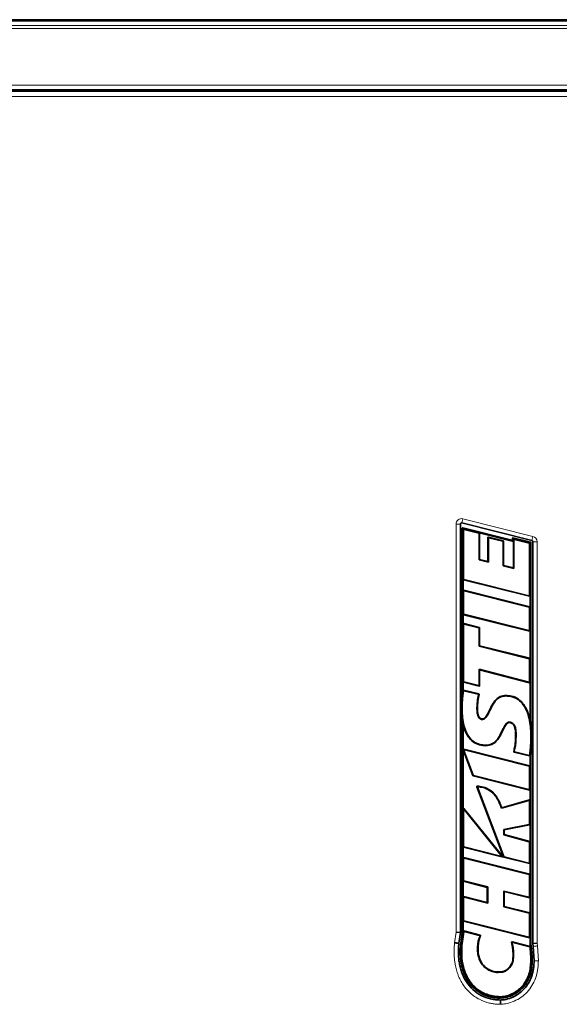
# Model space of a CAD drawing. Header units: millimetres. Extents: x 0 to 1118, y 0 to 864.
# Tile 105 of 172: x 239 to 297, y 539 to 644. Entities that reach past the tile are written whole.
import ezdxf

# ---------------------------------------------------------------- set-up
doc = ezdxf.new("R2010")
doc.units = ezdxf.units.MM

msp = doc.modelspace()

# ---------------------------------------------------------------- linework, layer by layer
at = {"color": 7, "linetype": 'Continuous', "lineweight": 35}
for p, q in [((208.885, 644.156), (392.81, 644.156)), ((208.885, 636.656), (392.81, 636.656)), ((209.058, 636.518), (392.637, 636.518)), ((286.446, 590.298), (286.446, 546.708)), ((294.079, 588.544), (286.601, 590.419)), ((286.645, 572.68), (286.645, 589.856)), ((286.695, 572.677), (286.695, 589.797)), ((286.707, 589.905), (291.933, 588.594)), ((286.753, 589.842), (292.045, 588.515)), ((286.796, 589.667), (286.796, 584.44)), ((288.406, 589.323), (286.854, 589.712)), ((288.441, 586.493), (288.441, 589.278)), ((288.456, 589.362), (292.096, 588.45)), ((288.491, 586.532), (288.491, 589.317)), ((289.379, 588.87), (289.379, 586.311)), ((289.43, 588.805), (289.43, 586.247)), ((291.028, 588.516), (289.437, 588.915)), ((290.978, 588.477), (289.487, 588.85)), ((291.995, 588.643), (291.995, 588.798)), ((292.045, 588.515), (292.045, 588.738)), ((292.057, 588.846), (293.937, 588.375)), ((292.103, 588.783), (293.889, 588.335)), ((291.013, 585.847), (291.013, 588.432)), ((291.063, 585.886), (291.063, 588.471)), ((292.096, 588.45), (292.045, 588.515)), ((292.096, 588.45), (292.096, 585.623)), ((292.146, 588.609), (292.146, 585.559)), ((293.788, 588.256), (292.204, 588.654)), ((293.823, 582.702), (293.823, 588.211)), ((293.924, 588.29), (293.924, 569.362)), ((293.974, 588.326), (293.974, 569.366)), ((294.173, 545.521), (294.173, 588.423)), ((288.491, 586.532), (288.441, 586.493)), ((289.43, 586.247), (288.441, 586.493)), ((289.379, 586.311), (288.491, 586.532)), ((289.379, 586.311), (289.43, 586.247)), ((291.063, 585.886), (291.013, 585.847)), ((292.146, 585.559), (291.013, 585.847)), ((292.096, 585.623), (291.063, 585.886)), ((292.096, 585.623), (292.146, 585.559)), ((286.746, 583.185), (286.746, 584.4)), ((286.781, 584.355), (293.816, 582.592)), ((286.831, 584.395), (293.766, 582.657)), ((286.796, 583.12), (286.796, 580.711)), ((293.839, 581.466), (286.803, 583.23)), ((293.788, 581.426), (286.854, 583.165)), ((293.874, 582.637), (293.874, 581.421)), ((293.823, 578.974), (293.823, 581.381)), ((286.746, 579.64), (286.746, 580.672)), ((286.781, 580.627), (293.816, 578.864)), ((286.831, 580.666), (293.766, 578.929)), ((286.796, 579.575), (286.796, 573.5)), ((288.463, 579.27), (286.803, 579.685)), ((288.413, 579.231), (286.854, 579.62)), ((288.448, 577.269), (288.448, 579.186)), ((288.498, 577.308), (288.498, 579.225)), ((293.874, 578.909), (293.874, 575.925)), ((288.498, 577.308), (288.448, 577.269)), ((293.788, 575.931), (288.448, 577.269)), ((293.839, 575.97), (288.498, 577.308)), ((293.823, 573.479), (293.823, 575.886)), ((288.446, 574.805), (293.765, 573.434)), ((288.446, 573.109), (288.446, 574.805)), ((288.497, 574.74), (288.446, 574.805)), ((288.497, 574.74), (293.816, 573.369)), ((288.497, 573.045), (288.497, 574.74)), ((286.746, 572.674), (286.746, 573.46)), ((286.781, 573.415), (288.439, 573)), ((286.831, 573.455), (288.388, 573.064)), ((293.874, 573.413), (293.874, 569.357)), ((286.475, 570.975), (286.645, 572.68)), ((286.746, 572.674), (286.695, 572.677)), ((288.415, 572.162), (286.785, 572.568)), ((288.354, 572.125), (286.829, 572.505)), ((291.293, 572.003), (291.293, 571.952)), ((286.471, 570.726), (286.475, 570.975)), ((286.521, 570.726), (286.525, 570.973)), ((286.51, 569.822), (286.471, 570.726)), ((286.645, 568.926), (286.51, 569.822)), ((286.695, 568.931), (286.56, 569.826)), ((286.645, 546.694), (286.645, 568.926)), ((286.746, 568.937), (286.695, 568.931)), ((286.695, 546.69), (286.695, 568.931)), ((286.746, 568.937), (286.744, 568.942)), ((286.746, 566.247), (286.746, 568.937)), ((288.79, 569.495), (288.791, 569.444)), ((293.874, 569.357), (293.924, 569.362)), ((293.874, 569.357), (293.875, 569.35)), ((293.924, 569.362), (294.031, 568.567)), ((293.974, 569.366), (294.081, 568.572)), ((294.114, 567.77), (294.021, 565.878)), ((294.056, 568.168), (294.064, 567.77)), ((294.081, 568.572), (294.106, 568.17)), ((294.106, 568.17), (294.114, 567.77)), ((289.172, 566.641), (289.172, 566.691)), ((286.746, 559.916), (286.746, 566.215)), ((286.747, 566.21), (287.774, 563.44)), ((293.839, 564.507), (286.802, 566.271)), ((286.828, 566.138), (287.812, 563.482)), ((293.788, 564.467), (286.882, 566.199)), ((292.171, 565.951), (293.808, 565.543)), ((292.233, 565.988), (293.77, 565.605)), ((293.874, 565.62), (293.924, 565.614)), ((293.874, 565.62), (293.874, 564.462)), ((293.971, 565.885), (293.924, 565.614)), ((293.924, 565.614), (293.924, 545.504)), ((294.021, 565.878), (293.974, 565.609)), ((293.974, 565.609), (293.974, 545.507)), ((293.823, 562.015), (293.823, 564.422)), ((287.806, 563.411), (293.816, 561.905)), ((287.844, 563.454), (293.766, 561.97)), ((288.201, 562.254), (291.047, 554.761)), ((288.276, 562.198), (291.085, 554.804)), ((293.874, 561.95), (293.874, 560.798)), ((293.765, 560.776), (290.823, 559.956)), ((293.815, 560.842), (290.856, 560.018)), ((293.823, 558.286), (293.823, 560.731)), ((286.796, 559.772), (286.796, 555.885)), ((290.925, 554.847), (286.828, 559.945)), ((290.792, 554.932), (286.879, 559.801)), ((291.084, 557.701), (293.786, 558.24)), ((293.874, 558.244), (293.874, 556.373)), ((291.084, 557.113), (291.084, 557.701)), ((291.135, 557.659), (291.084, 557.701)), ((291.135, 557.659), (293.837, 558.199)), ((291.135, 557.152), (291.135, 557.659)), ((291.135, 557.152), (291.084, 557.113)), ((293.789, 556.379), (291.084, 557.113)), ((293.84, 556.418), (291.135, 557.152)), ((293.823, 554.158), (293.823, 556.334)), ((286.746, 554.641), (286.746, 555.846)), ((286.781, 555.801), (290.878, 554.773)), ((286.831, 555.84), (290.744, 554.858)), ((286.796, 554.576), (286.796, 552.25)), ((293.839, 552.909), (286.803, 554.686)), ((293.788, 552.87), (286.854, 554.621)), ((291.079, 554.732), (293.816, 554.048)), ((291.117, 554.775), (293.766, 554.113)), ((293.874, 554.093), (293.874, 552.864)), ((286.746, 550.497), (286.746, 552.21)), ((286.78, 552.165), (289.309, 551.515)), ((286.831, 552.205), (289.36, 551.554)), ((293.823, 550.512), (293.823, 552.825)), ((289.309, 551.515), (289.36, 551.554)), ((289.309, 551.515), (289.309, 549.898)), ((289.36, 551.554), (289.36, 549.833)), ((291.084, 551.124), (293.766, 550.467)), ((291.084, 549.424), (291.084, 551.124)), ((291.134, 551.059), (291.084, 551.124)), ((291.134, 551.059), (293.816, 550.402)), ((291.135, 549.463), (291.134, 551.059)), ((286.796, 550.432), (286.796, 547.989)), ((289.309, 549.898), (286.803, 550.542)), ((289.36, 549.833), (286.854, 550.477)), ((289.309, 549.898), (289.36, 549.833)), ((293.874, 550.447), (293.874, 548.736)), ((291.135, 549.463), (291.084, 549.424)), ((293.788, 548.741), (291.084, 549.424)), ((293.839, 548.781), (291.135, 549.463)), ((286.746, 546.686), (286.746, 547.949)), ((286.781, 547.904), (293.816, 546.141)), ((286.831, 547.944), (293.766, 546.206)), ((293.823, 546.251), (293.823, 548.696)), ((285.988, 546.74), (286.446, 546.708)), ((286.446, 546.708), (286.279, 545.542)), ((286.477, 545.519), (286.645, 546.694)), ((286.695, 546.69), (286.526, 545.514)), ((286.808, 546.766), (286.627, 545.502)), ((286.746, 546.686), (286.695, 546.69)), ((286.746, 546.686), (286.766, 546.83)), ((286.824, 546.868), (288.561, 546.415)), ((288.489, 546.381), (286.866, 546.805)), ((291.963, 545.684), (293.886, 545.205)), ((293.874, 546.186), (293.874, 545.5)), ((286.526, 545.514), (286.627, 545.502)), ((293.841, 545.164), (292.033, 545.615)), ((293.874, 545.5), (293.924, 545.504)), ((293.924, 545.504), (293.962, 545.238)), ((294.049, 544.133), (293.962, 545.238)), ((293.974, 545.507), (294.011, 545.245)), ((294.011, 545.245), (294.099, 544.135)), ((294.173, 545.521), (294.632, 545.553)), ((294.218, 545.206), (294.173, 545.521)), ((294.305, 543.665), (294.218, 545.206)), ((294.056, 543.666), (294.049, 544.133)), ((294.099, 544.135), (294.106, 543.665)), ((290.735, 539.734), (290.734, 539.835))]:
    msp.add_line(p, q, dxfattribs=at)
at = {"color": 7, "linetype": 'Continuous', "lineweight": 18}
for p, q in [((208.885, 644.01), (392.81, 644.01)), ((208.885, 643.552), (392.81, 643.552)), ((208.885, 643.199), (392.81, 643.199)), ((208.885, 637.156), (392.81, 637.156)), ((208.885, 636.531), (392.81, 636.531)), ((209.058, 635.968), (392.637, 635.968)), ((286.713, 590.863), (286.601, 590.419)), ((286.713, 590.863), (294.19, 588.989)), ((285.988, 546.74), (285.988, 590.298)), ((285.988, 590.298), (286.446, 590.298)), ((286.796, 589.667), (286.695, 589.797)), ((286.753, 589.842), (286.854, 589.712)), ((288.406, 589.323), (288.456, 589.362)), ((288.491, 589.317), (288.441, 589.278)), ((289.43, 588.805), (289.379, 588.87)), ((289.437, 588.915), (289.487, 588.85)), ((292.146, 588.609), (292.045, 588.738)), ((292.103, 588.783), (292.204, 588.654)), ((294.19, 588.989), (294.079, 588.544)), ((290.978, 588.477), (291.028, 588.516)), ((291.063, 588.471), (291.013, 588.432)), ((293.788, 588.256), (293.889, 588.335)), ((293.924, 588.29), (293.823, 588.211)), ((294.632, 588.423), (294.173, 588.423)), ((294.632, 588.423), (294.632, 545.553)), ((286.746, 584.4), (286.796, 584.44)), ((286.831, 584.395), (286.781, 584.355)), ((286.796, 583.12), (286.746, 583.185)), ((286.803, 583.23), (286.854, 583.165)), ((293.816, 582.592), (293.766, 582.657)), ((293.823, 582.702), (293.874, 582.637)), ((293.788, 581.426), (293.839, 581.466)), ((293.874, 581.421), (293.823, 581.381)), ((286.746, 580.672), (286.796, 580.711)), ((286.831, 580.666), (286.781, 580.627)), ((286.796, 579.575), (286.746, 579.64)), ((286.803, 579.685), (286.854, 579.62)), ((288.413, 579.231), (288.463, 579.27)), ((288.498, 579.225), (288.448, 579.186)), ((293.816, 578.864), (293.766, 578.929)), ((293.823, 578.974), (293.874, 578.909)), ((293.788, 575.931), (293.839, 575.97)), ((293.874, 575.925), (293.823, 575.886)), ((286.746, 573.46), (286.796, 573.5)), ((286.831, 573.455), (286.781, 573.415)), ((288.439, 573), (288.388, 573.064)), ((288.446, 573.109), (288.497, 573.045)), ((293.816, 573.369), (293.765, 573.434)), ((293.823, 573.479), (293.874, 573.413)), ((286.572, 570.726), (286.622, 570.726)), ((286.58, 570.291), (286.572, 570.726)), ((294.013, 567.77), (293.963, 567.769)), ((294.013, 567.77), (294.064, 567.77)), ((286.828, 566.138), (286.747, 566.21)), ((286.802, 566.271), (286.882, 566.199)), ((293.788, 564.467), (293.839, 564.507)), ((293.874, 564.462), (293.823, 564.422)), ((287.774, 563.44), (287.812, 563.482)), ((287.844, 563.454), (287.806, 563.411)), ((289.038, 562.171), (289.022, 562.123)), ((293.816, 561.905), (293.766, 561.97)), ((293.823, 562.015), (293.874, 561.95)), ((293.765, 560.776), (293.815, 560.842)), ((293.874, 560.798), (293.823, 560.731)), ((286.796, 559.772), (286.746, 559.916)), ((286.828, 559.945), (286.879, 559.801)), ((293.837, 558.199), (293.786, 558.24)), ((293.823, 558.286), (293.874, 558.244)), ((293.789, 556.379), (293.84, 556.418)), ((293.874, 556.373), (293.823, 556.334)), ((286.746, 555.846), (286.796, 555.885)), ((286.831, 555.84), (286.781, 555.801)), ((286.796, 554.576), (286.746, 554.641)), ((286.803, 554.686), (286.854, 554.621)), ((290.878, 554.773), (290.744, 554.858)), ((290.792, 554.932), (290.925, 554.847)), ((291.047, 554.761), (291.085, 554.804)), ((291.117, 554.775), (291.079, 554.732)), ((293.816, 554.048), (293.766, 554.113)), ((293.823, 554.158), (293.874, 554.093)), ((286.746, 552.21), (286.796, 552.25)), ((286.831, 552.205), (286.78, 552.165)), ((293.788, 552.87), (293.839, 552.909)), ((293.874, 552.864), (293.823, 552.825)), ((286.796, 550.432), (286.746, 550.497)), ((286.803, 550.542), (286.854, 550.477)), ((293.816, 550.402), (293.766, 550.467)), ((293.823, 550.512), (293.874, 550.447)), ((293.788, 548.741), (293.839, 548.781)), ((286.746, 547.949), (286.796, 547.989)), ((286.831, 547.944), (286.781, 547.904)), ((293.874, 548.736), (293.823, 548.696)), ((285.823, 545.594), (285.988, 546.74)), ((286.808, 546.766), (286.766, 546.83)), ((286.824, 546.868), (286.866, 546.805)), ((293.816, 546.141), (293.766, 546.206)), ((293.823, 546.251), (293.874, 546.186)), ((294.632, 545.553), (294.671, 545.269)), ((294.671, 545.269), (294.763, 543.662)), ((292.071, 544.171), (292.122, 544.17)), ((294.056, 543.666), (293.955, 543.666)), ((293.98, 544.536), (293.997, 544.179))]:
    msp.add_line(p, q, dxfattribs=at)
at = {"color": 7, "linetype": 'Continuous', "lineweight": 18, "flags": 128}
for points in [[(286.572, 570.726), (286.556, 570.726), (286.541, 570.726), (286.521, 570.726)], [(288.263, 570.71), (288.253, 570.71), (288.212, 570.71)], [(292.344, 567.906), (292.354, 567.906), (292.394, 567.906)], [(288.346, 545.362), (288.336, 545.362), (288.296, 545.366)]]:
    msp.add_lwpolyline(points, dxfattribs=at)
at = {"color": 7, "linetype": 'Continuous', "lineweight": 35, "flags": 128}
for points in [[(291.655, 569.107), (291.655, 569.117), (291.654, 569.157)], [(290.947, 542.523), (290.949, 542.513), (290.957, 542.473)]]:
    msp.add_lwpolyline(points, dxfattribs=at)
at = {"color": 7, "linetype": 'Continuous', "lineweight": 18}
for centre, start, end in [((286.571, 590.298), 75.92628, 180), ((294.048, 588.423), 0, 75.92628)]:
    msp.add_arc(centre, 0.583, start, end, dxfattribs=at)
at = {"color": 7, "linetype": 'Continuous', "lineweight": 35}
for centre, radius, start, end in [((286.571, 590.298), 0.125, 75.92628, 180), ((286.695, 589.856), 0.05, 75.9246, 180), ((292.045, 588.798), 0.05, 75.92628, 180), ((291.945, 588.643), 0.05, 255.9246, 0), ((293.924, 588.326), 0.05, 0, 75.92628), ((294.048, 588.423), 0.125, 0, 75.92628)]:
    msp.add_arc(centre, radius, start, end, dxfattribs=at)
for centre, major_axis, ratio, start_param, end_param in [((286.749, 589.787), (-0.0368, 0.0472), 0.8358367, 5.4633898, 7.1029808), ((286.85, 589.657), (-0.0368, 0.0472), 0.8358367, 5.4633898, 7.1029808), ((288.387, 589.272), (-0.0443, -0.0346), 0.8899501, 2.5346601, 3.7485252), ((288.437, 589.312), (-0.0443, -0.0346), 0.8899501, 2.5346601, 3.7485252), ((289.433, 588.86), (0.0368, -0.0472), 0.8358664, 2.321874, 3.9613113), ((289.484, 588.796), (0.0368, -0.0472), 0.8358664, 2.321874, 3.9613113), ((292.099, 588.728), (-0.0368, 0.0472), 0.8358414, 5.463402, 7.1029686), ((290.959, 588.426), (-0.0443, -0.0346), 0.8899368, 2.5345783, 3.748607), ((291.009, 588.465), (-0.0443, -0.0346), 0.8899368, 2.5345783, 3.748607), ((292.2, 588.599), (-0.0368, 0.0472), 0.8358414, 5.463402, 7.1029686), ((293.769, 588.206), (0.0443, 0.0346), 0.889948, 5.6762398, 6.8901308), ((293.87, 588.284), (0.0443, 0.0346), 0.889948, 5.6762398, 6.8901308), ((286.799, 584.406), (0.0443, 0.0346), 0.8899453, 2.5346302, 3.7485551), ((286.85, 584.446), (0.0443, 0.0346), 0.8899453, 2.5346302, 3.7485551), ((286.799, 583.175), (0.0368, -0.0472), 0.8358311, 2.3217827, 3.9614027), ((286.85, 583.111), (0.0368, -0.0472), 0.8358311, 2.3217827, 3.9614027), ((293.769, 582.711), (-0.0368, 0.0472), 0.8358476, 2.3218253, 3.96136), ((293.82, 582.646), (-0.0368, 0.0472), 0.8358476, 2.3218253, 3.96136), ((293.769, 581.376), (-0.0443, -0.0346), 0.8899526, 2.5346756, 3.7485097), ((293.82, 581.415), (-0.0443, -0.0346), 0.8899526, 2.5346756, 3.7485097), ((286.799, 580.677), (0.0443, 0.0346), 0.8899333, 2.5345566, 3.7486287), ((286.85, 580.717), (0.0443, 0.0346), 0.8899333, 2.5345566, 3.7486287), ((286.799, 579.63), (0.0368, -0.0471), 0.8359407, 2.3220665, 3.9611188), ((286.85, 579.566), (0.0368, -0.0471), 0.8359407, 2.3220665, 3.9611188), ((288.444, 579.219), (-0.0443, -0.0346), 0.8899036, 2.5343734, 3.7488119), ((288.394, 579.18), (-0.0443, -0.0346), 0.8899036, 2.5343734, 3.7488119), ((293.769, 578.984), (-0.0368, 0.0472), 0.8358743, 2.3218944, 3.9612909), ((293.82, 578.919), (-0.0368, 0.0472), 0.8358743, 2.3218944, 3.9612909), ((293.769, 575.88), (-0.0443, -0.0346), 0.8899346, 2.5345648, 3.7486205), ((293.82, 575.92), (-0.0443, -0.0346), 0.8899346, 2.5345648, 3.7486205), ((286.799, 573.466), (0.0443, 0.0346), 0.8899474, 2.5346432, 3.7485421), ((286.85, 573.506), (0.0443, 0.0346), 0.8899474, 2.5346432, 3.7485421), ((288.392, 573.119), (-0.0368, 0.0472), 0.8358429, 2.3218131, 3.9613722), ((288.443, 573.054), (-0.0368, 0.0472), 0.8358429, 2.3218131, 3.9613722), ((293.769, 573.488), (-0.0367, 0.0473), 0.8347671, 2.3190456, 3.9641397), ((293.82, 573.423), (-0.0367, 0.0473), 0.8347671, 2.3190456, 3.9641397), ((286.802, 566.216), (0.0493, -0.0442), 0.7557416, 2.1797775, 3.4428116), ((286.65, 566.352), (-0.096, 0.137), 0.1975016, 3.1230461, 3.7113477), ((286.802, 566.216), (0.0493, -0.0442), 0.7557416, 4.0311131, 4.1034078), ((286.883, 566.143), (0.0493, -0.0442), 0.7557416, 2.1797775, 4.1034078), ((293.769, 564.416), (-0.0443, -0.0346), 0.889953, 2.5346777, 3.7485076), ((293.82, 564.456), (-0.0443, -0.0346), 0.889953, 2.5346777, 3.7485076), ((287.823, 563.462), (0.0367, 0.0409), 0.9096156, 2.6944515, 3.5887338), ((287.861, 563.505), (0.0367, 0.0409), 0.9096156, 2.6944515, 3.5887338), ((293.769, 562.025), (-0.0368, 0.0472), 0.8358623, 2.3218634, 3.9613219), ((293.82, 561.96), (-0.0368, 0.0472), 0.8358623, 2.3218634, 3.9613219), ((293.769, 560.721), (-0.0364, -0.0479), 0.8315202, 2.310902, 3.9722833), ((293.82, 560.788), (-0.0364, -0.0479), 0.8315202, 2.310902, 3.9722833), ((286.799, 559.894), (0.0261, -0.0743), 0.6349737, 2.0770525, 4.2061328), ((286.85, 559.751), (0.0261, -0.0743), 0.6349737, 2.0770525, 4.2061328), ((293.769, 558.292), (-0.0436, 0.0358), 0.8863012, 2.5130659, 3.7701194), ((293.82, 558.25), (-0.0436, 0.0358), 0.8863012, 2.5130659, 3.7701194), ((293.769, 556.329), (-0.0446, -0.0341), 0.8913191, 2.5432309, 3.7399544), ((293.82, 556.367), (-0.0446, -0.0341), 0.8913191, 2.5432309, 3.7399544), ((286.799, 555.852), (0.0443, 0.0346), 0.8899653, 2.5347537, 3.7484316), ((286.85, 555.891), (0.0443, 0.0346), 0.8899653, 2.5347537, 3.7484316), ((286.799, 554.631), (0.0368, -0.0472), 0.8355692, 2.3211056, 3.9620797), ((286.85, 554.566), (0.0368, -0.0472), 0.8355692, 2.3211056, 3.9620797), ((290.736, 554.916), (-0.068, 0.0436), 0.6188602, 2.0679223, 4.215263), ((290.869, 554.83), (-0.068, 0.0436), 0.6188602, 2.0679223, 4.215263), ((291.096, 554.784), (0.0365, 0.0411), 0.9099174, 2.6977879, 3.5853974), ((291.134, 554.826), (0.0365, 0.0411), 0.9099174, 2.6977879, 3.5853974), ((293.769, 554.168), (-0.0368, 0.0471), 0.8359619, 2.3221216, 3.9610637), ((293.82, 554.103), (-0.0368, 0.0471), 0.8359619, 2.3221216, 3.9610637), ((286.799, 552.216), (0.0444, 0.0344), 0.8903804, 2.537325, 3.7458603), ((286.85, 552.255), (0.0444, 0.0344), 0.8903804, 2.537325, 3.7458603), ((293.769, 552.819), (-0.0443, -0.0345), 0.8900695, 2.5353967, 3.7477886), ((293.82, 552.858), (-0.0443, -0.0345), 0.8900695, 2.5353967, 3.7477886), ((286.799, 550.487), (0.0367, -0.0473), 0.8348829, 2.3193418, 3.9638435), ((286.85, 550.422), (0.0367, -0.0473), 0.8348829, 2.3193418, 3.9638435), ((293.769, 550.521), (-0.0369, 0.047), 0.8367177, 2.32409, 3.9590953), ((293.82, 550.457), (-0.0369, 0.047), 0.8367177, 2.32409, 3.9590953), ((293.82, 548.73), (-0.0443, -0.0345), 0.8900663, 2.535377, 3.7478083), ((286.799, 547.955), (0.0443, 0.0346), 0.8899411, 2.5346043, 3.748581), ((286.85, 547.995), (0.0443, 0.0346), 0.8899411, 2.5346043, 3.748581), ((293.769, 548.69), (-0.0443, -0.0345), 0.8900663, 2.535377, 3.7478083), ((286.818, 546.813), (0.0324, -0.0487), 0.8550264, 2.3780106, 3.9051747), ((286.86, 546.75), (0.0324, -0.0487), 0.8550264, 2.3780106, 3.9051747), ((293.769, 546.261), (-0.0368, 0.0472), 0.835857, 2.3218496, 3.9613357), ((293.82, 546.196), (-0.0368, 0.0472), 0.835857, 2.3218496, 3.9613357)]:
    msp.add_ellipse(centre, major_axis=major_axis, ratio=ratio, start_param=start_param, end_param=end_param, dxfattribs=at)
for points, knots in [([(286.525, 570.973), (286.526, 570.998), (286.535, 571.24), (286.57, 571.645), (286.636, 572.186), (286.675, 572.514), (286.695, 572.677)], [0, 0, 0, 0, 0.0447672, 0.4227118, 0.7113465, 1, 1, 1, 1]), ([(286.586, 571.185), (286.599, 571.355), (286.625, 571.689), (286.687, 572.185), (286.726, 572.511), (286.746, 572.674)], [0, 0, 0, 0, 0.34196855, 0.67097428, 1, 1, 1, 1]), ([(286.728, 572.528), (286.707, 572.354), (286.659, 571.966), (286.608, 571.519), (286.59, 571.244), (286.586, 571.185)], [0, 0, 0, 0, 0.38901835, 0.86791001, 1, 1, 1, 1]), ([(286.772, 572.465), (286.747, 572.269), (286.699, 571.882), (286.637, 571.302), (286.627, 570.919), (286.622, 570.726)], [0, 0, 0, 0, 0.3404809, 0.6697913, 1, 1, 1, 1]), ([(286.728, 572.528), (286.729, 572.533), (286.732, 572.544), (286.741, 572.558), (286.754, 572.566), (286.77, 572.57), (286.78, 572.568), (286.785, 572.568)], [0, 0, 0, 0, 0.2078278, 0.4164972, 0.6076091, 0.7895996, 1, 1, 1, 1]), ([(286.829, 572.505), (286.823, 572.506), (286.812, 572.507), (286.796, 572.503), (286.784, 572.494), (286.775, 572.481), (286.773, 572.471), (286.772, 572.465)], [0, 0, 0, 0, 0.2079676, 0.4167752, 0.6080617, 0.7902651, 1, 1, 1, 1]), ([(288.212, 570.71), (288.223, 570.926), (288.239, 571.27), (288.31, 571.723), (288.363, 571.958), (288.388, 572.069)], [0, 0, 0, 0, 0.47253765, 0.75263471, 1, 1, 1, 1]), ([(288.263, 570.71), (288.273, 570.926), (288.291, 571.286), (288.366, 571.751), (288.424, 571.998), (288.449, 572.105)], [0, 0, 0, 0, 0.4597703, 0.7669885, 1, 1, 1, 1]), ([(288.388, 572.069), (288.389, 572.074), (288.39, 572.085), (288.386, 572.1), (288.377, 572.113), (288.366, 572.121), (288.358, 572.124), (288.354, 572.125)], [0, 0, 0, 0, 0.2208152, 0.4423622, 0.6490855, 0.8499838, 1, 1, 1, 1]), ([(288.415, 572.162), (288.421, 572.16), (288.431, 572.156), (288.443, 572.145), (288.45, 572.131), (288.451, 572.117), (288.45, 572.109), (288.449, 572.105)], [0, 0, 0, 0, 0.2200084, 0.440753, 0.6465559, 0.8463544, 1, 1, 1, 1]), ([(291.293, 572.003), (291.09, 571.98), (290.709, 571.936), (290.177, 571.533), (289.846, 571.029), (289.588, 570.508), (289.396, 570.099), (289.221, 569.782), (289.056, 569.598), (288.926, 569.51), (288.834, 569.5), (288.79, 569.495)], [0, 0, 0, 0, 0.16068132, 0.30143708, 0.5160814, 0.63930441, 0.7670973, 0.87795891, 0.92676875, 0.96473959, 1, 1, 1, 1]), ([(291.293, 571.952), (291.109, 571.933), (290.738, 571.893), (290.215, 571.502), (289.842, 570.93), (289.578, 570.359), (289.355, 569.91), (289.175, 569.63), (288.979, 569.479), (288.862, 569.448), (288.8, 569.445), (288.791, 569.444)], [0, 0, 0, 0, 0.1463265, 0.2936298, 0.5028863, 0.6888138, 0.7969061, 0.9056641, 0.9508188, 0.9921525, 1, 1, 1, 1]), ([(293.875, 569.35), (293.81, 569.632), (293.672, 570.225), (293.27, 571.019), (292.662, 571.642), (291.969, 571.961), (291.496, 571.99), (291.293, 572.003)], [0, 0, 0, 0, 0.2142472, 0.4510537, 0.6499938, 0.8499338, 1, 1, 1, 1]), ([(293.963, 567.769), (293.958, 567.985), (293.949, 568.504), (293.851, 569.32), (293.619, 570.208), (293.222, 571), (292.625, 571.604), (291.949, 571.913), (291.489, 571.94), (291.293, 571.952)], [0, 0, 0, 0, 0.1166514, 0.2799883, 0.4428959, 0.6108254, 0.7522839, 0.8944517, 1, 1, 1, 1]), ([(286.56, 569.826), (286.558, 569.848), (286.532, 570.147), (286.526, 570.448), (286.521, 570.726)], [0, 0, 0, 0, 0.0734023, 1, 1, 1, 1]), ([(286.622, 570.726), (286.626, 570.51), (286.635, 570.008), (286.721, 569.223), (286.925, 568.383), (287.278, 567.632), (287.819, 567.056), (288.478, 566.735), (288.948, 566.705), (289.172, 566.691)], [0, 0, 0, 0, 0.1207067, 0.2808553, 0.4405891, 0.6024966, 0.7385288, 0.8751925, 1, 1, 1, 1]), ([(288.791, 569.444), (288.74, 569.448), (288.643, 569.455), (288.515, 569.526), (288.396, 569.655), (288.294, 569.884), (288.231, 570.201), (288.214, 570.49), (288.213, 570.66), (288.212, 570.71)], [0, 0, 0, 0, 0.0985717, 0.1875769, 0.276246, 0.4364076, 0.6691964, 0.9031637, 1, 1, 1, 1]), ([(288.79, 569.495), (288.739, 569.499), (288.647, 569.507), (288.523, 569.584), (288.409, 569.732), (288.325, 569.972), (288.271, 570.312), (288.266, 570.565), (288.263, 570.71)], [0, 0, 0, 0, 0.10308347, 0.18649136, 0.29216413, 0.48177746, 0.70171433, 1, 1, 1, 1]), ([(286.744, 568.942), (286.79, 568.76), (286.91, 568.289), (287.229, 567.614), (287.781, 567.019), (288.457, 566.687), (288.941, 566.656), (289.172, 566.641)], [0, 0, 0, 0, 0.154241, 0.3993454, 0.6044615, 0.8105356, 1, 1, 1, 1]), ([(289.172, 566.691), (289.37, 566.712), (289.767, 566.754), (290.207, 567.09), (290.5, 567.461), (290.747, 567.882), (290.946, 568.313), (291.149, 568.724), (291.31, 568.981), (291.482, 569.121), (291.586, 569.154), (291.642, 569.157), (291.654, 569.157)], [0, 0, 0, 0, 0.1584687, 0.3180484, 0.4296282, 0.5415801, 0.7126539, 0.8131824, 0.9142723, 0.954512, 0.9904079, 1, 1, 1, 1]), ([(289.172, 566.641), (289.386, 566.665), (289.785, 566.709), (290.225, 567.04), (290.515, 567.394), (290.769, 567.814), (290.971, 568.245), (291.169, 568.653), (291.317, 568.903), (291.46, 569.042), (291.561, 569.099), (291.625, 569.104), (291.655, 569.107)], [0, 0, 0, 0, 0.17110774, 0.31907219, 0.43006677, 0.54142782, 0.71487269, 0.81544578, 0.90886144, 0.94791189, 0.97595268, 1, 1, 1, 1]), ([(291.654, 569.157), (291.724, 569.15), (291.863, 569.136), (292.057, 569.014), (292.234, 568.788), (292.371, 568.405), (292.386, 568.09), (292.394, 567.906)], [0, 0, 0, 0, 0.1300359, 0.2571279, 0.4135294, 0.6581003, 1, 1, 1, 1]), ([(291.655, 569.107), (291.709, 569.102), (291.827, 569.092), (292, 568.995), (292.168, 568.799), (292.318, 568.428), (292.334, 568.109), (292.344, 567.906)], [0, 0, 0, 0, 0.10552603, 0.23052948, 0.37671736, 0.60445439, 1, 1, 1, 1]), ([(292.344, 567.906), (292.338, 567.69), (292.327, 567.246), (292.27, 566.61), (292.179, 566.198), (292.137, 566.009)], [0, 0, 0, 0, 0.3384462, 0.6965359, 1, 1, 1, 1]), ([(292.394, 567.906), (292.389, 567.69), (292.379, 567.263), (292.323, 566.639), (292.24, 566.238), (292.199, 566.045)], [0, 0, 0, 0, 0.3453311, 0.6839349, 1, 1, 1, 1]), ([(293.827, 565.64), (293.857, 565.838), (293.921, 566.25), (293.955, 566.962), (293.96, 567.474), (293.963, 567.769)], [0, 0, 0, 0, 0.2814734, 0.5845475, 1, 1, 1, 1]), ([(294.064, 567.77), (294.063, 567.662), (294.063, 567.338), (294.049, 566.817), (294.021, 566.296), (293.984, 565.992), (293.971, 565.885)], [0, 0, 0, 0, 0.1713884, 0.5141991, 0.8291648, 1, 1, 1, 1]), ([(294.031, 568.567), (294.035, 568.515), (294.046, 568.382), (294.052, 568.249), (294.056, 568.168)], [0, 0, 0, 0, 0.3964297, 1, 1, 1, 1]), ([(293.865, 565.578), (293.895, 565.754), (293.963, 566.143), (293.993, 566.698), (294.004, 567.075), (294.009, 567.236)], [0, 0, 0, 0, 0.3211354, 0.7097893, 1, 1, 1, 1]), ([(294.009, 567.236), (294.005, 567.09), (293.995, 566.748), (293.967, 566.206), (293.905, 565.815), (293.874, 565.62)], [0, 0, 0, 0, 0.2692434, 0.6337968, 1, 1, 1, 1]), ([(292.171, 565.951), (292.166, 565.953), (292.155, 565.957), (292.143, 565.968), (292.136, 565.982), (292.135, 565.996), (292.136, 566.005), (292.137, 566.009)], [0, 0, 0, 0, 0.2177959, 0.436344, 0.6395575, 0.8362662, 1, 1, 1, 1]), ([(292.199, 566.045), (292.199, 566.039), (292.197, 566.029), (292.201, 566.013), (292.21, 566), (292.221, 565.992), (292.229, 565.989), (292.233, 565.988)], [0, 0, 0, 0, 0.218842, 0.4384305, 0.6428348, 0.8409785, 1, 1, 1, 1]), ([(293.77, 565.605), (293.775, 565.604), (293.786, 565.602), (293.802, 565.607), (293.815, 565.616), (293.823, 565.627), (293.825, 565.636), (293.827, 565.64)], [0, 0, 0, 0, 0.2168909, 0.4345405, 0.636703, 0.8321852, 1, 1, 1, 1]), ([(293.865, 565.578), (293.863, 565.573), (293.86, 565.563), (293.849, 565.551), (293.835, 565.543), (293.821, 565.541), (293.812, 565.543), (293.808, 565.543)], [0, 0, 0, 0, 0.2179833, 0.4367174, 0.6401513, 0.8371238, 1, 1, 1, 1]), ([(288.201, 562.254), (288.199, 562.26), (288.196, 562.272), (288.199, 562.289), (288.207, 562.303), (288.218, 562.312), (288.232, 562.317), (288.242, 562.317), (288.248, 562.317)], [0, 0, 0, 0, 0.18931148, 0.379917, 0.54187996, 0.68532256, 0.83286103, 1, 1, 1, 1]), ([(289.038, 562.171), (288.936, 562.2), (288.731, 562.259), (288.465, 562.3), (288.303, 562.313), (288.248, 562.317)], [0, 0, 0, 0, 0.3947024, 0.7926881, 1, 1, 1, 1]), ([(288.324, 562.261), (288.318, 562.261), (288.306, 562.261), (288.291, 562.254), (288.28, 562.244), (288.274, 562.231), (288.272, 562.216), (288.274, 562.205), (288.276, 562.199), (288.276, 562.198)], [0, 0, 0, 0, 0.1887411, 0.3486873, 0.509366, 0.6526891, 0.7959811, 0.9564455, 1, 1, 1, 1]), ([(289.022, 562.123), (288.918, 562.153), (288.741, 562.204), (288.506, 562.243), (288.376, 562.256), (288.324, 562.261)], [0, 0, 0, 0, 0.4539746, 0.7775316, 1, 1, 1, 1]), ([(290.823, 559.956), (290.752, 560.16), (290.621, 560.54), (290.342, 561.06), (289.965, 561.562), (289.512, 561.939), (289.147, 562.076), (289.022, 562.123)], [0, 0, 0, 0, 0.2215441, 0.411735, 0.601503, 0.8638447, 1, 1, 1, 1]), ([(290.856, 560.018), (290.79, 560.206), (290.649, 560.603), (290.339, 561.168), (289.893, 561.713), (289.424, 562.037), (289.108, 562.147), (289.038, 562.171)], [0, 0, 0, 0, 0.2050082, 0.4312993, 0.6567305, 0.9237828, 1, 1, 1, 1]), ([(290.856, 560.018), (290.856, 560.018), (290.845, 559.997), (290.834, 559.977), (290.823, 559.956)], [0, 0, 0, 0, 0.0002661, 1, 1, 1, 1]), ([(288.296, 545.366), (288.31, 545.473), (288.338, 545.697), (288.413, 546.016), (288.486, 546.223), (288.52, 546.318)], [0, 0, 0, 0, 0.3302708, 0.6904999, 1, 1, 1, 1]), ([(288.59, 546.348), (288.565, 546.287), (288.498, 546.126), (288.409, 545.796), (288.37, 545.525), (288.346, 545.362)], [0, 0, 0, 0, 0.1952398, 0.5129084, 1, 1, 1, 1]), ([(288.52, 546.318), (288.522, 546.323), (288.525, 546.334), (288.523, 546.35), (288.516, 546.364), (288.505, 546.375), (288.496, 546.379), (288.49, 546.381), (288.489, 546.381)], [0, 0, 0, 0, 0.2063204, 0.4135073, 0.6025616, 0.782034, 0.9703391, 1, 1, 1, 1]), ([(288.561, 546.415), (288.566, 546.413), (288.577, 546.409), (288.589, 546.397), (288.595, 546.383), (288.597, 546.368), (288.594, 546.356), (288.591, 546.35), (288.59, 546.348)], [0, 0, 0, 0, 0.1996343, 0.4002197, 0.5805217, 0.7489052, 0.9245423, 1, 1, 1, 1]), ([(291.907, 545.627), (291.906, 545.633), (291.904, 545.645), (291.907, 545.661), (291.915, 545.674), (291.927, 545.682), (291.941, 545.686), (291.953, 545.686), (291.96, 545.685), (291.963, 545.684)], [0, 0, 0, 0, 0.18777363, 0.3430649, 0.49917071, 0.63635922, 0.77210241, 0.92429044, 1, 1, 1, 1]), ([(292.071, 544.171), (292.069, 544.386), (292.064, 544.768), (292, 545.255), (291.933, 545.521), (291.907, 545.627)], [0, 0, 0, 0, 0.4401988, 0.7773245, 1, 1, 1, 1]), ([(286.279, 545.542), (286.262, 545.544), (286.224, 545.548), (286.129, 545.559), (285.993, 545.574), (285.882, 545.587), (285.823, 545.594)], [0, 0, 0, 0, 0.1936812, 0.424982, 0.6937967, 1, 1, 1, 1]), ([(286.279, 545.542), (286.264, 545.364), (286.235, 545.008), (286.231, 544.471), (286.26, 543.94), (286.329, 543.407), (286.44, 542.885), (286.602, 542.369), (286.812, 541.876), (287.167, 541.253), (287.745, 540.561), (288.635, 539.937), (289.401, 539.657), (289.928, 539.55), (290.195, 539.513), (290.465, 539.489), (290.645, 539.487), (290.735, 539.485)], [0, 0, 0, 0, 0.0624858, 0.1245557, 0.1875847, 0.2483843, 0.3121835, 0.3737431, 0.4372327, 0.4989393, 0.6237726, 0.7490277, 0.8742338, 0.9054686, 0.9370529, 0.9684583, 1, 1, 1, 1]), ([(290.735, 539.684), (290.62, 539.687), (290.39, 539.691), (290.049, 539.731), (289.485, 539.838), (288.725, 540.117), (287.873, 540.716), (287.324, 541.378), (286.99, 541.968), (286.717, 542.603), (286.545, 543.279), (286.457, 543.972), (286.43, 544.485), (286.434, 545.004), (286.463, 545.347), (286.477, 545.519)], [0, 0, 0, 0, 0.0415582, 0.0836325, 0.124991, 0.2500144, 0.3746603, 0.4994827, 0.5594718, 0.6208534, 0.7503284, 0.8114302, 0.8747851, 0.9371998, 1, 1, 1, 1]), ([(286.526, 545.514), (286.513, 545.346), (286.485, 545.01), (286.48, 544.5), (286.505, 543.993), (286.569, 543.478), (286.675, 542.971), (286.875, 542.32), (287.171, 541.709), (287.565, 541.164), (288.035, 540.665), (288.739, 540.165), (289.468, 539.897), (289.97, 539.796), (290.224, 539.76), (290.48, 539.738), (290.65, 539.736), (290.735, 539.734)], [0, 0, 0, 0, 0.0618196, 0.1238554, 0.1871882, 0.2482119, 0.3141746, 0.3774282, 0.4981327, 0.561459, 0.6238025, 0.7493225, 0.8747295, 0.9059286, 0.937486, 0.9688782, 1, 1, 1, 1]), ([(286.627, 545.502), (286.61, 545.287), (286.563, 544.67), (286.617, 543.63), (286.864, 542.604), (287.234, 541.811), (287.619, 541.244), (288.102, 540.748), (288.65, 540.359), (289.25, 540.08), (289.94, 539.877), (290.445, 539.851), (290.734, 539.835)], [0, 0, 0, 0, 0.0810251, 0.2322961, 0.3888799, 0.473337, 0.5598916, 0.6444502, 0.7318474, 0.8107424, 0.8917954, 1, 1, 1, 1]), ([(290.957, 542.473), (290.739, 542.449), (290.303, 542.401), (289.625, 542.572), (289.016, 542.951), (288.565, 543.54), (288.342, 544.174), (288.263, 544.794), (288.285, 545.174), (288.296, 545.366)], [0, 0, 0, 0, 0.1410473, 0.2824983, 0.4446189, 0.5973107, 0.7536694, 0.8752371, 1, 1, 1, 1]), ([(288.346, 545.362), (288.334, 545.145), (288.314, 544.759), (288.395, 544.202), (288.578, 543.645), (288.946, 543.09), (289.529, 542.67), (290.226, 542.452), (290.701, 542.499), (290.947, 542.523)], [0, 0, 0, 0, 0.1430255, 0.255164, 0.3708503, 0.528569, 0.6866789, 0.8378274, 1, 1, 1, 1]), ([(292.033, 545.615), (292.027, 545.616), (292.016, 545.617), (291.999, 545.613), (291.987, 545.605), (291.979, 545.593), (291.975, 545.579), (291.975, 545.567), (291.977, 545.56), (291.977, 545.558)], [0, 0, 0, 0, 0.1879907, 0.3442267, 0.501264, 0.6396132, 0.7767746, 0.9305896, 1, 1, 1, 1]), ([(291.977, 545.558), (292.017, 545.372), (292.087, 545.051), (292.118, 544.584), (292.121, 544.309), (292.122, 544.17)], [0, 0, 0, 0, 0.40823531, 0.70350964, 1, 1, 1, 1]), ([(293.875, 545.126), (293.874, 545.131), (293.872, 545.141), (293.862, 545.154), (293.851, 545.161), (293.843, 545.164), (293.841, 545.164)], [0, 0, 0, 0, 0.2831629, 0.5668122, 0.8416458, 1, 1, 1, 1]), ([(293.874, 545.5), (293.89, 545.393), (293.937, 545.073), (293.963, 544.751), (293.98, 544.536)], [0, 0, 0, 0, 0.3334831, 1, 1, 1, 1]), ([(293.955, 543.666), (293.952, 543.882), (293.948, 544.239), (293.92, 544.726), (293.89, 544.996), (293.875, 545.126)], [0, 0, 0, 0, 0.4426026, 0.7318089, 1, 1, 1, 1]), ([(293.886, 545.205), (293.891, 545.203), (293.901, 545.2), (293.912, 545.189), (293.919, 545.177), (293.92, 545.169), (293.921, 545.167)], [0, 0, 0, 0, 0.2845528, 0.5695887, 0.8458918, 1, 1, 1, 1]), ([(293.921, 545.167), (293.942, 544.977), (293.966, 544.767), (293.979, 544.556), (293.98, 544.536)], [0, 0, 0, 0, 0.9050592, 1, 1, 1, 1]), ([(290.734, 539.835), (290.952, 539.858), (291.362, 539.9), (291.929, 540.12), (292.435, 540.406), (292.887, 540.778), (293.265, 541.217), (293.557, 541.711), (293.785, 542.286), (293.926, 542.944), (293.945, 543.425), (293.955, 543.666)], [0, 0, 0, 0, 0.1176935, 0.2218844, 0.3260975, 0.4313036, 0.5364903, 0.638179, 0.7399349, 0.8698052, 1, 1, 1, 1]), ([(290.735, 539.734), (290.952, 539.756), (291.367, 539.797), (291.944, 540.015), (292.466, 540.304), (292.933, 540.681), (293.327, 541.129), (293.633, 541.635), (293.875, 542.228), (294.025, 542.913), (294.045, 543.414), (294.056, 543.666)], [0, 0, 0, 0, 0.1143619, 0.2181595, 0.321983, 0.4270959, 0.5321877, 0.6341448, 0.7361662, 0.8679122, 1, 1, 1, 1]), ([(294.106, 543.665), (294.104, 543.545), (294.1, 543.305), (294.064, 542.945), (294.005, 542.591), (293.886, 542.122), (293.663, 541.561), (293.263, 540.953), (292.749, 540.439), (292.137, 540.046), (291.46, 539.761), (290.977, 539.71), (290.735, 539.684)], [0, 0, 0, 0, 0.0625514, 0.1246054, 0.1874185, 0.2484149, 0.3753618, 0.4985967, 0.6232439, 0.7492662, 0.8741787, 1, 1, 1, 1]), ([(290.735, 539.485), (290.863, 539.493), (291.117, 539.507), (291.613, 539.622), (292.208, 539.854), (292.853, 540.269), (293.401, 540.805), (293.826, 541.442), (294.066, 542.032), (294.195, 542.524), (294.26, 542.901), (294.299, 543.283), (294.303, 543.537), (294.305, 543.665)], [0, 0, 0, 0, 0.0627047, 0.1249467, 0.2501492, 0.3751652, 0.4997239, 0.6247784, 0.7494073, 0.8112185, 0.8748031, 0.9372911, 1, 1, 1, 1]), ([(290.947, 542.523), (291.052, 542.554), (291.283, 542.623), (291.599, 542.869), (291.876, 543.238), (292.046, 543.695), (292.063, 544.021), (292.071, 544.171)], [0, 0, 0, 0, 0.1518038, 0.3337328, 0.5465692, 0.7909965, 1, 1, 1, 1]), ([(292.122, 544.17), (292.105, 543.951), (292.071, 543.51), (291.771, 542.97), (291.379, 542.608), (291.09, 542.516), (290.957, 542.473)], [0, 0, 0, 0, 0.2953742, 0.5930991, 0.8126224, 1, 1, 1, 1]), ([(290.735, 539.485), (290.735, 539.468), (290.735, 539.429), (290.736, 539.331), (290.736, 539.195), (290.736, 539.085), (290.737, 539.027)], [0, 0, 0, 0, 0.1998456, 0.4331878, 0.6999394, 1, 1, 1, 1])]:
    msp.add_open_spline(points, degree=3, knots=knots, dxfattribs=at)
at = {"color": 7, "linetype": 'Continuous', "lineweight": 18}
for points, knots in [([(286.772, 572.465), (286.762, 572.479), (286.748, 572.5), (286.733, 572.52), (286.728, 572.528)], [0, 0, 0, 0, 0.64038079, 1, 1, 1, 1]), ([(286.785, 572.568), (286.795, 572.553), (286.81, 572.532), (286.824, 572.511), (286.829, 572.505)], [0, 0, 0, 0, 0.6827313, 1, 1, 1, 1]), ([(288.354, 572.125), (288.367, 572.132), (288.387, 572.145), (288.408, 572.157), (288.415, 572.162)], [0, 0, 0, 0, 0.6140042, 1, 1, 1, 1]), ([(288.449, 572.105), (288.441, 572.1), (288.421, 572.088), (288.4, 572.076), (288.388, 572.069)], [0, 0, 0, 0, 0.3860868, 1, 1, 1, 1]), ([(286.525, 570.973), (286.525, 570.973), (286.525, 570.973), (286.525, 570.973), (286.525, 570.974), (286.526, 570.975), (286.529, 570.977), (286.54, 570.984), (286.557, 570.993), (286.571, 570.999), (286.577, 571.001)], [0, 0, 0, 0, 0.0002493, 0.0024591, 0.0054492, 0.0132382, 0.0449096, 0.1704103, 0.6709392, 1, 1, 1, 1]), ([(286.577, 571.001), (286.578, 571.017), (286.58, 571.078), (286.583, 571.14), (286.586, 571.185)], [0, 0, 0, 0, 0.2657134, 1, 1, 1, 1]), ([(286.58, 570.291), (286.584, 570.215), (286.591, 570.061), (286.604, 569.908), (286.61, 569.832)], [0, 0, 0, 0, 0.4998469, 1, 1, 1, 1]), ([(286.61, 569.832), (286.625, 569.682), (286.656, 569.384), (286.715, 569.089), (286.744, 568.942)], [0, 0, 0, 0, 0.49963428, 1, 1, 1, 1]), ([(294.005, 568.164), (293.995, 568.363), (293.974, 568.761), (293.908, 569.154), (293.875, 569.35)], [0, 0, 0, 0, 0.4996694, 1, 1, 1, 1]), ([(294.056, 568.168), (294.054, 568.168), (294.042, 568.166), (294.025, 568.165), (294.01, 568.164), (294.005, 568.164)], [0, 0, 0, 0, 0.1001555, 0.7000547, 1, 1, 1, 1]), ([(294.013, 567.77), (294.013, 567.662), (294.013, 567.484), (294.01, 567.306), (294.009, 567.236)], [0, 0, 0, 0, 0.6062944, 1, 1, 1, 1]), ([(292.137, 566.009), (292.145, 566.013), (292.166, 566.025), (292.187, 566.037), (292.199, 566.045)], [0, 0, 0, 0, 0.3822729, 1, 1, 1, 1]), ([(292.233, 565.988), (292.22, 565.98), (292.199, 565.968), (292.179, 565.956), (292.171, 565.951)], [0, 0, 0, 0, 0.6180071, 1, 1, 1, 1]), ([(293.808, 565.543), (293.803, 565.551), (293.791, 565.572), (293.778, 565.592), (293.77, 565.605)], [0, 0, 0, 0, 0.3820125, 1, 1, 1, 1]), ([(293.827, 565.64), (293.834, 565.627), (293.847, 565.607), (293.86, 565.586), (293.865, 565.578)], [0, 0, 0, 0, 0.6182649, 1, 1, 1, 1]), ([(288.276, 562.198), (288.258, 562.212), (288.233, 562.231), (288.208, 562.249), (288.201, 562.254)], [0, 0, 0, 0, 0.73495198, 1, 1, 1, 1]), ([(288.248, 562.317), (288.254, 562.312), (288.28, 562.293), (288.305, 562.274), (288.324, 562.261)], [0, 0, 0, 0, 0.2648469, 1, 1, 1, 1]), ([(288.489, 546.381), (288.505, 546.389), (288.528, 546.4), (288.552, 546.411), (288.561, 546.415)], [0, 0, 0, 0, 0.6635944, 1, 1, 1, 1]), ([(288.565, 546.338), (288.565, 546.338), (288.55, 546.332), (288.535, 546.325), (288.52, 546.318), (288.52, 546.318)], [0, 0, 0, 0, 0.0001566, 0.9998433, 1, 1, 1, 1]), ([(288.59, 546.348), (288.582, 546.345), (288.573, 546.341), (288.565, 546.338), (288.565, 546.338)], [0, 0, 0, 0, 0.9997034, 1, 1, 1, 1]), ([(291.977, 545.558), (291.977, 545.558), (291.959, 545.576), (291.936, 545.599), (291.912, 545.622), (291.907, 545.627)], [0, 0, 0, 0, 0.0000942, 0.7630929, 1, 1, 1, 1]), ([(291.963, 545.684), (291.968, 545.679), (291.992, 545.655), (292.015, 545.632), (292.033, 545.615)], [0, 0, 0, 0, 0.2366448, 1, 1, 1, 1]), ([(290.737, 539.027), (290.606, 539.03), (290.344, 539.035), (289.953, 539.08), (289.312, 539.201), (288.448, 539.515), (287.637, 540.073), (287.088, 540.631), (286.733, 541.098), (286.435, 541.604), (286.199, 542.136), (286.016, 542.694), (285.897, 543.223), (285.823, 543.724), (285.784, 544.189), (285.772, 544.657), (285.784, 545.126), (285.81, 545.436), (285.823, 545.594)], [0, 0, 0, 0, 0.0417523, 0.0841158, 0.1258257, 0.2507761, 0.3753884, 0.4378512, 0.5011972, 0.5627645, 0.6258956, 0.6872819, 0.7506634, 0.7994806, 0.8496301, 0.9000837, 0.9493423, 1, 1, 1, 1]), ([(293.841, 545.164), (293.849, 545.172), (293.864, 545.186), (293.879, 545.199), (293.886, 545.205)], [0, 0, 0, 0, 0.5552417, 1, 1, 1, 1]), ([(293.921, 545.167), (293.914, 545.161), (293.899, 545.147), (293.884, 545.133), (293.875, 545.126)], [0, 0, 0, 0, 0.4447346, 1, 1, 1, 1]), ([(294.763, 543.662), (294.761, 543.52), (294.756, 543.236), (294.711, 542.812), (294.636, 542.395), (294.489, 541.848), (294.215, 541.191), (293.732, 540.481), (293.113, 539.886), (292.388, 539.429), (291.764, 539.188), (291.302, 539.082), (291.02, 539.037), (290.831, 539.03), (290.737, 539.027)], [0, 0, 0, 0, 0.0627562, 0.1249677, 0.1877527, 0.2489731, 0.3741642, 0.4991819, 0.6245335, 0.7495122, 0.874514, 0.9166523, 0.9583775, 1, 1, 1, 1]), ([(293.997, 544.179), (294.004, 544.173), (294.022, 544.159), (294.039, 544.143), (294.049, 544.133)], [0, 0, 0, 0, 0.4340346, 1, 1, 1, 1]), ([(294.305, 543.665), (294.322, 543.664), (294.36, 543.664), (294.456, 543.664), (294.593, 543.663), (294.704, 543.663), (294.763, 543.662)], [0, 0, 0, 0, 0.19559, 0.427525, 0.6957016, 1, 1, 1, 1])]:
    msp.add_open_spline(points, degree=3, knots=knots, dxfattribs=at)
msp.add_open_spline([(294.218, 545.206), (294.24, 545.209), (294.286, 545.215), (294.397, 545.231), (294.528, 545.249), (294.624, 545.263), (294.671, 545.269)], degree=3, dxfattribs=at)

doc.saveas('drawing.dxf')
